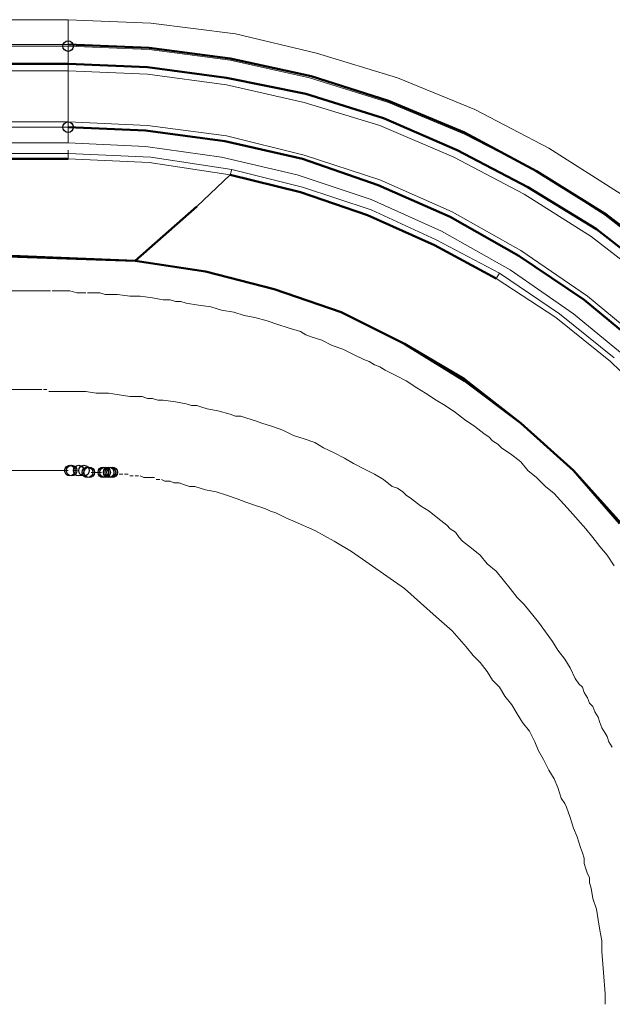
# Model space of a CAD drawing. Header units: centimetres. Extents: x -94 to 21, y -30 to 196.
# Tile 38 of 143: x -6.095 to -5.383, y -5.025 to -3.842. Entities that reach past the tile are written whole.
import ezdxf

# ---------------------------------------------------------------- set-up
doc = ezdxf.new("R2010")
doc.units = ezdxf.units.CM
doc.header["$MEASUREMENT"] = 0
doc.layers.add('Ebene 1', color=7, linetype='Continuous')

msp = doc.modelspace()

# ---------------------------------------------------------------- linework, layer by layer
at = {"layer": 'Ebene 1', "color": 252}
for centre in [(-6.03725, -3.87377), (-6.03725, -3.97114), (-6.03513, -4.38389), (-6.03302, -4.38389), (-6.02455, -4.38389), (-6.0182, -4.38389), (-6.01397, -4.386), (-6.01185, -4.386), (-5.99492, -4.386), (-5.9928, -4.386), (-5.98857, -4.386), (-5.98645, -4.386), (-5.98433, -4.386)]:
    msp.add_ellipse(centre, major_axis=(0, 0.00635), ratio=1, dxfattribs=at)
at = {"layer": 'Ebene 1', "color": 252, "lineweight": 13}
for points in [[(-8.33807, -3.84202), (-8.33807, -3.84202), (-6.03725, -3.84202), (-6.03725, -3.84202)], [(-6.03725, -3.84202), (-6.03725, -3.84202), (-5.93777, -3.84626), (-5.93777, -3.84626)], [(-6.03725, -3.87165), (-6.03725, -3.87165), (-6.03725, -3.84202), (-6.03725, -3.84202)], [(-5.93777, -3.84626), (-5.93777, -3.84626), (-5.83617, -3.85896), (-5.83617, -3.85896)], [(-5.83617, -3.85896), (-5.83617, -3.85896), (-5.7388, -3.88224), (-5.7388, -3.88224)], [(-6.03725, -3.87165), (-6.03725, -3.87165), (-8.33807, -3.87165), (-8.33807, -3.87165)], [(-8.33807, -3.87377), (-8.33807, -3.87377), (-6.03725, -3.87377), (-6.03725, -3.87377)], [(-6.03725, -3.87377), (-6.03725, -3.87377), (-5.93988, -3.878), (-5.93988, -3.878)], [(-6.03725, -3.89494), (-6.03725, -3.89494), (-6.03725, -3.87377), (-6.03725, -3.87377)], [(-5.93988, -3.878), (-5.93988, -3.878), (-5.84252, -3.8907), (-5.84252, -3.8907)], [(-5.84252, -3.8907), (-5.84252, -3.8907), (-5.74727, -3.91187), (-5.74727, -3.91187)], [(-5.7388, -3.88224), (-5.7388, -3.88224), (-5.64143, -3.91187), (-5.64143, -3.91187)], [(-6.03725, -3.9034), (-6.03725, -3.9034), (-8.33807, -3.9034), (-8.33807, -3.9034)], [(-6.03725, -3.9034), (-6.03725, -3.9034), (-6.03725, -3.89494), (-6.03725, -3.89494)], [(-5.942, -3.90764), (-5.942, -3.90764), (-6.03725, -3.9034), (-6.03725, -3.9034)], [(-6.03725, -3.96479), (-6.03725, -3.96479), (-6.03725, -3.90341), (-6.03725, -3.90341)], [(-5.84675, -3.92034), (-5.84675, -3.92034), (-5.942, -3.90764), (-5.942, -3.90764)], [(-5.74727, -3.91187), (-5.74727, -3.91187), (-5.65202, -3.9415), (-5.65202, -3.9415)], [(-5.64143, -3.91187), (-5.64143, -3.91187), (-5.5483, -3.94997), (-5.5483, -3.94997)], [(-5.75362, -3.9415), (-5.75362, -3.9415), (-5.84675, -3.92034), (-5.84675, -3.92034)], [(-5.6626, -3.96902), (-5.6626, -3.96902), (-5.75362, -3.9415), (-5.75362, -3.9415)], [(-5.65202, -3.9415), (-5.65202, -3.9415), (-5.561, -3.9796), (-5.561, -3.9796)], [(-5.5483, -3.94997), (-5.5483, -3.94997), (-5.4594, -3.99654), (-5.4594, -3.99654)], [(-8.33807, -3.96479), (-8.33807, -3.96479), (-6.03725, -3.96479), (-6.03725, -3.96479)], [(-8.33807, -3.97114), (-8.33807, -3.97114), (-6.03725, -3.97114), (-6.03725, -3.97114)], [(-6.03725, -3.97114), (-6.03725, -3.97114), (-8.33807, -3.97114), (-8.33807, -3.97114)], [(-6.03725, -3.96479), (-6.03725, -3.96479), (-5.942, -3.96902), (-5.942, -3.96902)], [(-6.03725, -3.97114), (-6.03725, -3.97114), (-6.03725, -3.96479), (-6.03725, -3.96479)], [(-6.03725, -3.97114), (-6.03725, -3.97114), (-5.94412, -3.97537), (-5.94412, -3.97537)], [(-6.03725, -3.99019), (-6.03725, -3.99019), (-6.03725, -3.97114), (-6.03725, -3.97114)], [(-5.94412, -3.97537), (-5.94412, -3.97537), (-5.84887, -3.98807), (-5.84887, -3.98807)], [(-5.942, -3.96902), (-5.942, -3.96902), (-5.84675, -3.98172), (-5.84675, -3.98172)], [(-5.5737, -4.00712), (-5.5737, -4.00712), (-5.6626, -3.96902), (-5.6626, -3.96902)], [(-5.84675, -3.98172), (-5.84675, -3.98172), (-5.75362, -4.005), (-5.75362, -4.005)], [(-5.561, -3.9796), (-5.561, -3.9796), (-5.47422, -4.02405), (-5.47422, -4.02405)], [(-6.03725, -3.99019), (-6.03725, -3.99019), (-8.33807, -3.99019), (-8.33807, -3.99019)], [(-5.94412, -3.99442), (-5.94412, -3.99442), (-6.03725, -3.99019), (-6.03725, -3.99019)], [(-6.03725, -3.99865), (-6.03725, -3.99865), (-6.03725, -4.00289), (-6.03725, -4.00289)], [(-5.8531, -4.00712), (-5.8531, -4.00712), (-5.94412, -3.99442), (-5.94412, -3.99442)], [(-5.84887, -3.98807), (-5.84887, -3.98807), (-5.75573, -4.00924), (-5.75573, -4.00924)], [(-5.4594, -3.99654), (-5.4594, -3.99654), (-5.37262, -4.05157), (-5.37262, -4.05157)], [(-6.03725, -4.00924), (-6.03725, -4.00924), (-6.03725, -4.00289), (-6.03725, -4.00289)], [(-6.03725, -4.00289), (-6.03725, -4.00289), (-5.93777, -4.00712), (-5.93777, -4.00712)], [(-6.03725, -4.00924), (-6.03725, -4.00924), (-5.93988, -4.01347), (-5.93988, -4.01347)], [(-5.93777, -4.00712), (-5.93777, -4.00712), (-5.8404, -4.02194), (-5.8404, -4.02194)], [(-5.76208, -4.02829), (-5.76208, -4.02829), (-5.8531, -4.00712), (-5.8531, -4.00712)], [(-5.75573, -4.00924), (-5.75573, -4.00924), (-5.66472, -4.04099), (-5.66472, -4.04099)], [(-5.75362, -4.005), (-5.75362, -4.005), (-5.6626, -4.03464), (-5.6626, -4.03464)], [(-5.48903, -4.05157), (-5.48903, -4.05157), (-5.5737, -4.00712), (-5.5737, -4.00712)], [(-5.93988, -4.01347), (-5.93988, -4.01347), (-5.84252, -4.02829), (-5.84252, -4.02829)], [(-5.8404, -4.02194), (-5.8404, -4.02194), (-5.84252, -4.02829), (-5.84252, -4.02829)], [(-5.8404, -4.02194), (-5.8404, -4.02194), (-5.75573, -4.0431), (-5.75573, -4.0431)], [(-5.88273, -4.06639), (-5.88273, -4.06639), (-5.84252, -4.02829), (-5.84252, -4.02829)], [(-5.67318, -4.05792), (-5.67318, -4.05792), (-5.76208, -4.02829), (-5.76208, -4.02829)], [(-5.6626, -4.03464), (-5.6626, -4.03464), (-5.57582, -4.07274), (-5.57582, -4.07274)], [(-5.47422, -4.02405), (-5.47422, -4.02405), (-5.39167, -4.07697), (-5.39167, -4.07697)], [(-5.75573, -4.0431), (-5.75573, -4.0431), (-5.67318, -4.07062), (-5.67318, -4.07062)], [(-5.66472, -4.04099), (-5.66472, -4.04099), (-5.57793, -4.07909), (-5.57793, -4.07909)], [(-5.58852, -4.09602), (-5.58852, -4.09602), (-5.67318, -4.05792), (-5.67318, -4.05792)], [(-5.4086, -4.10237), (-5.4086, -4.10237), (-5.48903, -4.05157), (-5.48903, -4.05157)], [(-5.67318, -4.07062), (-5.67318, -4.07062), (-5.59487, -4.1066), (-5.59487, -4.1066)], [(-5.57793, -4.07909), (-5.57793, -4.07909), (-5.49538, -4.12565), (-5.49538, -4.12565)], [(-5.57582, -4.07274), (-5.57582, -4.07274), (-5.49327, -4.1193), (-5.49327, -4.1193)], [(-5.39167, -4.07697), (-5.39167, -4.07697), (-5.31335, -4.13835), (-5.31335, -4.13835)], [(-5.50597, -4.14259), (-5.50597, -4.14259), (-5.58852, -4.09602), (-5.58852, -4.09602)], [(-5.3324, -4.16164), (-5.3324, -4.16164), (-5.4086, -4.10237), (-5.4086, -4.10237)], [(-5.59487, -4.1066), (-5.59487, -4.1066), (-5.51867, -4.14682), (-5.51867, -4.14682)], [(-5.49538, -4.12565), (-5.49538, -4.12565), (-5.41707, -4.17857), (-5.41707, -4.17857)], [(-5.49327, -4.1193), (-5.49327, -4.1193), (-5.41283, -4.17434), (-5.41283, -4.17434)], [(-5.51867, -4.14682), (-5.51867, -4.14682), (-5.5229, -4.15317), (-5.5229, -4.15317)], [(-5.51867, -4.14682), (-5.51867, -4.14682), (-5.4467, -4.1955), (-5.4467, -4.1955)], [(-5.42977, -4.1955), (-5.42977, -4.1955), (-5.50597, -4.14259), (-5.50597, -4.14259)], [(-5.5229, -4.15317), (-5.5229, -4.15317), (-5.45093, -4.19974), (-5.45093, -4.19974)], [(-6.03513, -4.16799), (-6.03513, -4.16799), (-6.02667, -4.17011), (-6.02667, -4.17011)], [(-5.99915, -4.17011), (-5.99915, -4.17011), (-5.9928, -4.17222), (-5.9928, -4.17222)], [(-5.97798, -4.17222), (-5.97798, -4.17222), (-5.96317, -4.17434), (-5.96317, -4.17434)], [(-5.96317, -4.17434), (-5.96317, -4.17434), (-5.95047, -4.17434), (-5.95047, -4.17434)], [(-5.95047, -4.17434), (-5.95047, -4.17434), (-5.93565, -4.17646), (-5.93565, -4.17646)], [(-5.93565, -4.17646), (-5.93565, -4.17646), (-5.92295, -4.17857), (-5.92295, -4.17857)], [(-5.41283, -4.17434), (-5.41283, -4.17434), (-5.33875, -4.23572), (-5.33875, -4.23572)], [(-5.92295, -4.17857), (-5.92295, -4.17857), (-5.91448, -4.17857), (-5.91448, -4.17857)], [(-5.91448, -4.17857), (-5.91448, -4.17857), (-5.90813, -4.18069), (-5.90813, -4.18069)], [(-5.90813, -4.18069), (-5.90813, -4.18069), (-5.90178, -4.18069), (-5.90178, -4.18069)], [(-5.90178, -4.18069), (-5.90178, -4.18069), (-5.89543, -4.18281), (-5.89543, -4.18281)], [(-5.8658, -4.18704), (-5.8658, -4.18704), (-5.8531, -4.19127), (-5.8531, -4.19127)], [(-5.41707, -4.17857), (-5.41707, -4.17857), (-5.34298, -4.23995), (-5.34298, -4.23995)], [(-5.8531, -4.19127), (-5.8531, -4.19127), (-5.83828, -4.19339), (-5.83828, -4.19339)], [(-5.83828, -4.19339), (-5.83828, -4.19339), (-5.82558, -4.19762), (-5.82558, -4.19762)], [(-5.82558, -4.19762), (-5.82558, -4.19762), (-5.81288, -4.19974), (-5.81288, -4.19974)], [(-5.81288, -4.19974), (-5.81288, -4.19974), (-5.79807, -4.20397), (-5.79807, -4.20397)], [(-5.45093, -4.19974), (-5.45093, -4.19974), (-5.38532, -4.25265), (-5.38532, -4.25265)], [(-5.4467, -4.1955), (-5.4467, -4.1955), (-5.38108, -4.24842), (-5.38108, -4.24842)], [(-5.3578, -4.25477), (-5.3578, -4.25477), (-5.42977, -4.1955), (-5.42977, -4.1955)], [(-5.77267, -4.21244), (-5.77267, -4.21244), (-5.75785, -4.21667), (-5.75785, -4.21667)], [(-5.75785, -4.21667), (-5.75785, -4.21667), (-5.7515, -4.22091), (-5.7515, -4.22091)], [(-5.7515, -4.22091), (-5.7515, -4.22091), (-5.74515, -4.22302), (-5.74515, -4.22302)], [(-5.74515, -4.22302), (-5.74515, -4.22302), (-5.7388, -4.22514), (-5.7388, -4.22514)], [(-5.7388, -4.22514), (-5.7388, -4.22514), (-5.73245, -4.22726), (-5.73245, -4.22726)], [(-5.73245, -4.22726), (-5.73245, -4.22726), (-5.71975, -4.23361), (-5.71975, -4.23361)], [(-5.71975, -4.23361), (-5.71975, -4.23361), (-5.70705, -4.23784), (-5.70705, -4.23784)], [(-5.68165, -4.25054), (-5.68165, -4.25054), (-5.6753, -4.25266), (-5.6753, -4.25266)], [(-5.6753, -4.25266), (-5.6753, -4.25266), (-5.66895, -4.25689), (-5.66895, -4.25689)], [(-5.66895, -4.25689), (-5.66895, -4.25689), (-5.6626, -4.25901), (-5.6626, -4.25901)], [(-5.6626, -4.25901), (-5.6626, -4.25901), (-5.65625, -4.26324), (-5.65625, -4.26324)], [(-5.38532, -4.25265), (-5.38532, -4.25265), (-5.32393, -4.31192), (-5.32393, -4.31192)], [(-5.63085, -4.27594), (-5.63085, -4.27594), (-5.61815, -4.28441), (-5.61815, -4.28441)], [(-6.01608, -4.28864), (-6.01608, -4.28864), (-6.00338, -4.29076), (-6.00338, -4.29076)], [(-6.00338, -4.29076), (-6.00338, -4.29076), (-5.98857, -4.29076), (-5.98857, -4.29076)], [(-5.98857, -4.29076), (-5.98857, -4.29076), (-5.97587, -4.29287), (-5.97587, -4.29287)], [(-5.97587, -4.29287), (-5.97587, -4.29287), (-5.96317, -4.29499), (-5.96317, -4.29499)], [(-5.96317, -4.29499), (-5.96317, -4.29499), (-5.94835, -4.29499), (-5.94835, -4.29499)], [(-5.94835, -4.29499), (-5.94835, -4.29499), (-5.942, -4.29711), (-5.942, -4.29711)], [(-5.61815, -4.28441), (-5.61815, -4.28441), (-5.60757, -4.29076), (-5.60757, -4.29076)], [(-5.60757, -4.29076), (-5.60757, -4.29076), (-5.59487, -4.29922), (-5.59487, -4.29922)], [(-5.942, -4.29711), (-5.942, -4.29711), (-5.93565, -4.29711), (-5.93565, -4.29711)], [(-5.93565, -4.29711), (-5.93565, -4.29711), (-5.9293, -4.29922), (-5.9293, -4.29922)], [(-5.9293, -4.29922), (-5.9293, -4.29922), (-5.92295, -4.29922), (-5.92295, -4.29922)], [(-5.92295, -4.29922), (-5.92295, -4.29922), (-5.90813, -4.30134), (-5.90813, -4.30134)], [(-5.90813, -4.30134), (-5.90813, -4.30134), (-5.89543, -4.30346), (-5.89543, -4.30346)], [(-5.89543, -4.30346), (-5.89543, -4.30346), (-5.88908, -4.30557), (-5.88908, -4.30557)], [(-5.88908, -4.30557), (-5.88908, -4.30557), (-5.88273, -4.30557), (-5.88273, -4.30557)], [(-5.59487, -4.29922), (-5.59487, -4.29922), (-5.58428, -4.30557), (-5.58428, -4.30557)], [(-5.58428, -4.30557), (-5.58428, -4.30557), (-5.57158, -4.31404), (-5.57158, -4.31404)], [(-5.87003, -4.30981), (-5.87003, -4.30981), (-5.85733, -4.31192), (-5.85733, -4.31192)], [(-5.85733, -4.31192), (-5.85733, -4.31192), (-5.84252, -4.31616), (-5.84252, -4.31616)], [(-5.84252, -4.31616), (-5.84252, -4.31616), (-5.83617, -4.31827), (-5.83617, -4.31827)], [(-5.83617, -4.31827), (-5.83617, -4.31827), (-5.82982, -4.31827), (-5.82982, -4.31827)], [(-5.57158, -4.31404), (-5.57158, -4.31404), (-5.561, -4.32251), (-5.561, -4.32251)], [(-5.81077, -4.32462), (-5.81077, -4.32462), (-5.80442, -4.32674), (-5.80442, -4.32674)], [(-5.80442, -4.32674), (-5.80442, -4.32674), (-5.79807, -4.32886), (-5.79807, -4.32886)], [(-5.79807, -4.32886), (-5.79807, -4.32886), (-5.79172, -4.33097), (-5.79172, -4.33097)], [(-5.561, -4.32251), (-5.561, -4.32251), (-5.5483, -4.33097), (-5.5483, -4.33097)], [(-5.79172, -4.33097), (-5.79172, -4.33097), (-5.77902, -4.33521), (-5.77902, -4.33521)], [(-5.77902, -4.33521), (-5.77902, -4.33521), (-5.76632, -4.34156), (-5.76632, -4.34156)], [(-5.5483, -4.33097), (-5.5483, -4.33097), (-5.53772, -4.33944), (-5.53772, -4.33944)], [(-5.53772, -4.33944), (-5.53772, -4.33944), (-5.53137, -4.34367), (-5.53137, -4.34367)], [(-5.74092, -4.35002), (-5.74092, -4.35002), (-5.73033, -4.35637), (-5.73033, -4.35637)], [(-5.53137, -4.34367), (-5.53137, -4.34367), (-5.52713, -4.34791), (-5.52713, -4.34791)], [(-5.52713, -4.34791), (-5.52713, -4.34791), (-5.52078, -4.35214), (-5.52078, -4.35214)], [(-5.52078, -4.35214), (-5.52078, -4.35214), (-5.51655, -4.35637), (-5.51655, -4.35637)], [(-5.73033, -4.35637), (-5.73033, -4.35637), (-5.71763, -4.36272), (-5.71763, -4.36272)], [(-5.71763, -4.36272), (-5.71763, -4.36272), (-5.70493, -4.36907), (-5.70493, -4.36907)], [(-5.51655, -4.35637), (-5.51655, -4.35637), (-5.50385, -4.36484), (-5.50385, -4.36484)], [(-5.50385, -4.36484), (-5.50385, -4.36484), (-5.49327, -4.37331), (-5.49327, -4.37331)], [(-5.70493, -4.36907), (-5.70493, -4.36907), (-5.69435, -4.37542), (-5.69435, -4.37542)], [(-5.69435, -4.37542), (-5.69435, -4.37542), (-5.68165, -4.38177), (-5.68165, -4.38177)], [(-5.49327, -4.37331), (-5.49327, -4.37331), (-5.4848, -4.38389), (-5.4848, -4.38389)], [(-5.68165, -4.38177), (-5.68165, -4.38177), (-5.66895, -4.38812), (-5.66895, -4.38812)], [(-5.66895, -4.38812), (-5.66895, -4.38812), (-5.65837, -4.39447), (-5.65837, -4.39447)], [(-5.4848, -4.38389), (-5.4848, -4.38389), (-5.47422, -4.39236), (-5.47422, -4.39236)], [(-5.95047, -4.39024), (-5.95047, -4.39024), (-5.94623, -4.39235), (-5.94623, -4.39235)], [(-5.92507, -4.39447), (-5.92507, -4.39447), (-5.92083, -4.39659), (-5.92083, -4.39659)], [(-5.92083, -4.39659), (-5.92083, -4.39659), (-5.91448, -4.39659), (-5.91448, -4.39659)], [(-5.91448, -4.39659), (-5.91448, -4.39659), (-5.91025, -4.3987), (-5.91025, -4.3987)], [(-5.91025, -4.3987), (-5.91025, -4.3987), (-5.9039, -4.3987), (-5.9039, -4.3987)], [(-5.9039, -4.3987), (-5.9039, -4.3987), (-5.89755, -4.40082), (-5.89755, -4.40082)], [(-5.89755, -4.40082), (-5.89755, -4.40082), (-5.8912, -4.40294), (-5.8912, -4.40294)], [(-5.65837, -4.39447), (-5.65837, -4.39447), (-5.64778, -4.40294), (-5.64778, -4.40294)], [(-5.47422, -4.39236), (-5.47422, -4.39236), (-5.46363, -4.40294), (-5.46363, -4.40294)], [(-5.8912, -4.40294), (-5.8912, -4.40294), (-5.88485, -4.40294), (-5.88485, -4.40294)], [(-5.88485, -4.40294), (-5.88485, -4.40294), (-5.87215, -4.40717), (-5.87215, -4.40717)], [(-5.87215, -4.40717), (-5.87215, -4.40717), (-5.85945, -4.40929), (-5.85945, -4.40929)], [(-5.85945, -4.40929), (-5.85945, -4.40929), (-5.84675, -4.41352), (-5.84675, -4.41352)], [(-5.64778, -4.40294), (-5.64778, -4.40294), (-5.64143, -4.40506), (-5.64143, -4.40506)], [(-5.64143, -4.40506), (-5.64143, -4.40506), (-5.63508, -4.40929), (-5.63508, -4.40929)], [(-5.63508, -4.40929), (-5.63508, -4.40929), (-5.63085, -4.41352), (-5.63085, -4.41352)], [(-5.46363, -4.40294), (-5.46363, -4.40294), (-5.45305, -4.41141), (-5.45305, -4.41141)], [(-5.84675, -4.41352), (-5.84675, -4.41352), (-5.83405, -4.41775), (-5.83405, -4.41775)], [(-5.83405, -4.41775), (-5.83405, -4.41775), (-5.82347, -4.42199), (-5.82347, -4.42199)], [(-5.82347, -4.42199), (-5.82347, -4.42199), (-5.81077, -4.42622), (-5.81077, -4.42622)], [(-5.63085, -4.41352), (-5.63085, -4.41352), (-5.6245, -4.41776), (-5.6245, -4.41776)], [(-5.6245, -4.41776), (-5.6245, -4.41776), (-5.61392, -4.42622), (-5.61392, -4.42622)], [(-5.81077, -4.42622), (-5.81077, -4.42622), (-5.80442, -4.42834), (-5.80442, -4.42834)], [(-5.80442, -4.42834), (-5.80442, -4.42834), (-5.79807, -4.43045), (-5.79807, -4.43045)], [(-5.79807, -4.43045), (-5.79807, -4.43045), (-5.79383, -4.43257), (-5.79383, -4.43257)], [(-5.79383, -4.43257), (-5.79383, -4.43257), (-5.78748, -4.43469), (-5.78748, -4.43469)], [(-5.78748, -4.43469), (-5.78748, -4.43469), (-5.77478, -4.44104), (-5.77478, -4.44104)], [(-5.61392, -4.42622), (-5.61392, -4.42622), (-5.60333, -4.43257), (-5.60333, -4.43257)], [(-5.77478, -4.44104), (-5.77478, -4.44104), (-5.7642, -4.44527), (-5.7642, -4.44527)], [(-5.7642, -4.44527), (-5.7642, -4.44527), (-5.74092, -4.45585), (-5.74092, -4.45585)], [(-5.74092, -4.45585), (-5.74092, -4.45585), (-5.71763, -4.46855), (-5.71763, -4.46855)], [(-5.58217, -4.44951), (-5.58217, -4.44951), (-5.57793, -4.45374), (-5.57793, -4.45374)], [(-5.57793, -4.45374), (-5.57793, -4.45374), (-5.57158, -4.45797), (-5.57158, -4.45797)], [(-5.57158, -4.45797), (-5.57158, -4.45797), (-5.56735, -4.46432), (-5.56735, -4.46432)], [(-5.71763, -4.46855), (-5.71763, -4.46855), (-5.69647, -4.48125), (-5.69647, -4.48125)], [(-5.56735, -4.46432), (-5.56735, -4.46432), (-5.56312, -4.46856), (-5.56312, -4.46856)], [(-5.54195, -4.48549), (-5.54195, -4.48549), (-5.53348, -4.49607), (-5.53348, -4.49607)], [(-5.53348, -4.49607), (-5.53348, -4.49607), (-5.5229, -4.50454), (-5.5229, -4.50454)], [(-5.38955, -4.48549), (-5.38955, -4.48549), (-5.38108, -4.49819), (-5.38108, -4.49819)], [(-5.4975, -4.53629), (-5.4975, -4.53629), (-5.48903, -4.54476), (-5.48903, -4.54476)], [(-5.48903, -4.54476), (-5.48903, -4.54476), (-5.4721, -4.56592), (-5.4721, -4.56592)], [(-5.4721, -4.56592), (-5.4721, -4.56592), (-5.45517, -4.58921), (-5.45517, -4.58921)], [(-5.57582, -4.5765), (-5.57582, -4.5765), (-5.55888, -4.59555), (-5.55888, -4.59555)], [(-5.45517, -4.58921), (-5.45517, -4.58921), (-5.44882, -4.59979), (-5.44882, -4.59979)], [(-5.55888, -4.59555), (-5.55888, -4.59555), (-5.55042, -4.60614), (-5.55042, -4.60614)], [(-5.44882, -4.59979), (-5.44882, -4.59979), (-5.44035, -4.61037), (-5.44035, -4.61037)], [(-5.55042, -4.60614), (-5.55042, -4.60614), (-5.54195, -4.6146), (-5.54195, -4.6146)], [(-5.44035, -4.61037), (-5.44035, -4.61037), (-5.434, -4.62096), (-5.434, -4.62096)], [(-5.54195, -4.6146), (-5.54195, -4.6146), (-5.53348, -4.62519), (-5.53348, -4.62519)], [(-5.53348, -4.62519), (-5.53348, -4.62519), (-5.52713, -4.63577), (-5.52713, -4.63577)], [(-5.434, -4.62096), (-5.434, -4.62096), (-5.42765, -4.63366), (-5.42765, -4.63366)], [(-5.52713, -4.63577), (-5.52713, -4.63577), (-5.51867, -4.64424), (-5.51867, -4.64424)], [(-5.42765, -4.63366), (-5.42765, -4.63366), (-5.42342, -4.64001), (-5.42342, -4.64001)], [(-5.51867, -4.64424), (-5.51867, -4.64424), (-5.51232, -4.65482), (-5.51232, -4.65482)], [(-5.42342, -4.64001), (-5.42342, -4.64001), (-5.41918, -4.64424), (-5.41918, -4.64424)], [(-5.41918, -4.64424), (-5.41918, -4.64424), (-5.41707, -4.65059), (-5.41707, -4.65059)], [(-5.51232, -4.65482), (-5.51232, -4.65482), (-5.50385, -4.6654), (-5.50385, -4.6654)], [(-5.41707, -4.65059), (-5.41707, -4.65059), (-5.41283, -4.65694), (-5.41283, -4.65694)], [(-5.41283, -4.65694), (-5.41283, -4.65694), (-5.41072, -4.66329), (-5.41072, -4.66329)], [(-5.41072, -4.66329), (-5.41072, -4.66329), (-5.40648, -4.66752), (-5.40648, -4.66752)], [(-5.40648, -4.66752), (-5.40648, -4.66752), (-5.40437, -4.67387), (-5.40437, -4.67387)], [(-5.40437, -4.67387), (-5.40437, -4.67387), (-5.40013, -4.68022), (-5.40013, -4.68022)], [(-5.49115, -4.68657), (-5.49115, -4.68657), (-5.48268, -4.69715), (-5.48268, -4.69715)], [(-5.48268, -4.69715), (-5.48268, -4.69715), (-5.47633, -4.70985), (-5.47633, -4.70985)], [(-5.3959, -4.69292), (-5.3959, -4.69292), (-5.39167, -4.69927), (-5.39167, -4.69927)], [(-5.39167, -4.69927), (-5.39167, -4.69927), (-5.38955, -4.70351), (-5.38955, -4.70351)], [(-5.38955, -4.70351), (-5.38955, -4.70351), (-5.38743, -4.70986), (-5.38743, -4.70986)], [(-5.47633, -4.70985), (-5.47633, -4.70985), (-5.4721, -4.72044), (-5.4721, -4.72044)], [(-5.4721, -4.72044), (-5.4721, -4.72044), (-5.46575, -4.73102), (-5.46575, -4.73102)], [(-5.38743, -4.70986), (-5.38743, -4.70986), (-5.3832, -4.71621), (-5.3832, -4.71621)], [(-5.46575, -4.73102), (-5.46575, -4.73102), (-5.4594, -4.74372), (-5.4594, -4.74372)], [(-5.4594, -4.74372), (-5.4594, -4.74372), (-5.45305, -4.7543), (-5.45305, -4.7543)], [(-5.45305, -4.7543), (-5.45305, -4.7543), (-5.44882, -4.76489), (-5.44882, -4.76489)], [(-5.44458, -4.77759), (-5.44458, -4.77759), (-5.44035, -4.78394), (-5.44035, -4.78394)], [(-5.44035, -4.78394), (-5.44035, -4.78394), (-5.43823, -4.78817), (-5.43823, -4.78817)], [(-5.42977, -4.81357), (-5.42977, -4.81357), (-5.42553, -4.82416), (-5.42553, -4.82416)], [(-5.41707, -4.84956), (-5.41707, -4.84956), (-5.41707, -4.85591), (-5.41707, -4.85591)], [(-5.41283, -4.86861), (-5.41283, -4.86861), (-5.41072, -4.87284), (-5.41072, -4.87284)], [(-5.41072, -4.87284), (-5.41072, -4.87284), (-5.41072, -4.87919), (-5.41072, -4.87919)], [(-5.41072, -4.87919), (-5.41072, -4.87919), (-5.4086, -4.88554), (-5.4086, -4.88554)], [(-5.4086, -4.88554), (-5.4086, -4.88554), (-5.40648, -4.89824), (-5.40648, -4.89824)], [(-5.40648, -4.89824), (-5.40648, -4.89824), (-5.40225, -4.91094), (-5.40225, -4.91094)], [(-5.3959, -4.94904), (-5.3959, -4.94904), (-5.3959, -4.96174), (-5.3959, -4.96174)]]:
    msp.add_open_spline(points, degree=3, dxfattribs=at)
at = {"layer": 'Ebene 1', "lineweight": 50}
for points in [[(-5.93988, -3.87589), (-5.93988, -3.87589), (-6.03725, -3.87165), (-6.03725, -3.87165)], [(-5.84252, -3.88859), (-5.84252, -3.88859), (-5.93988, -3.87589), (-5.93988, -3.87589)], [(-5.74515, -3.90975), (-5.74515, -3.90975), (-5.84252, -3.88859), (-5.84252, -3.88859)], [(-6.03725, -3.89494), (-6.03725, -3.89494), (-8.33807, -3.89494), (-8.33807, -3.89494)], [(-5.942, -3.89917), (-5.942, -3.89917), (-6.03725, -3.89494), (-6.03725, -3.89494)], [(-5.84675, -3.91187), (-5.84675, -3.91187), (-5.942, -3.89917), (-5.942, -3.89917)], [(-5.7515, -3.93092), (-5.7515, -3.93092), (-5.84675, -3.91187), (-5.84675, -3.91187)], [(-5.65202, -3.93939), (-5.65202, -3.93939), (-5.74515, -3.90975), (-5.74515, -3.90975)], [(-5.65837, -3.96055), (-5.65837, -3.96055), (-5.7515, -3.93092), (-5.7515, -3.93092)], [(-5.561, -3.97749), (-5.561, -3.97749), (-5.65202, -3.93939), (-5.65202, -3.93939)], [(-5.56947, -3.99865), (-5.56947, -3.99865), (-5.65837, -3.96055), (-5.65837, -3.96055)], [(-5.94412, -3.97537), (-5.94412, -3.97537), (-6.03725, -3.97114), (-6.03725, -3.97114)], [(-5.84887, -3.98807), (-5.84887, -3.98807), (-5.94412, -3.97537), (-5.94412, -3.97537)], [(-5.47422, -4.02405), (-5.47422, -4.02405), (-5.561, -3.97749), (-5.561, -3.97749)], [(-5.75573, -4.00924), (-5.75573, -4.00924), (-5.84887, -3.98807), (-5.84887, -3.98807)], [(-5.4848, -4.0431), (-5.4848, -4.0431), (-5.56947, -3.99865), (-5.56947, -3.99865)], [(-7.18872, -4.00924), (-7.18872, -4.00924), (-6.03725, -4.00924), (-6.03725, -4.00924)], [(-5.66472, -4.04099), (-5.66472, -4.04099), (-5.75573, -4.00924), (-5.75573, -4.00924)], [(-5.84252, -4.02829), (-5.84252, -4.02829), (-5.75785, -4.04945), (-5.75785, -4.04945)], [(-5.38955, -4.07697), (-5.38955, -4.07697), (-5.47422, -4.02405), (-5.47422, -4.02405)], [(-5.57793, -4.07909), (-5.57793, -4.07909), (-5.66472, -4.04099), (-5.66472, -4.04099)], [(-5.40225, -4.0939), (-5.40225, -4.0939), (-5.4848, -4.0431), (-5.4848, -4.0431)], [(-5.75785, -4.04945), (-5.75785, -4.04945), (-5.67742, -4.07697), (-5.67742, -4.07697)], [(-5.95682, -4.132), (-5.95682, -4.132), (-5.88273, -4.06639), (-5.88273, -4.06639)], [(-5.67742, -4.07697), (-5.67742, -4.07697), (-5.59698, -4.11295), (-5.59698, -4.11295)], [(-5.49538, -4.12566), (-5.49538, -4.12566), (-5.57793, -4.07909), (-5.57793, -4.07909)], [(-5.31123, -4.13624), (-5.31123, -4.13624), (-5.38955, -4.07697), (-5.38955, -4.07697)], [(-5.32605, -4.15317), (-5.32605, -4.15317), (-5.40225, -4.0939), (-5.40225, -4.0939)], [(-5.59698, -4.11295), (-5.59698, -4.11295), (-5.5229, -4.15317), (-5.5229, -4.15317)], [(-5.95682, -4.132), (-5.95682, -4.132), (-6.26373, -4.1193), (-6.26373, -4.1193)], [(-5.95682, -4.132), (-5.95682, -4.132), (-6.26373, -4.12142), (-6.26373, -4.12142)], [(-5.41707, -4.17857), (-5.41707, -4.17857), (-5.49538, -4.12566), (-5.49538, -4.12566)], [(-5.87215, -4.1447), (-5.87215, -4.1447), (-5.95682, -4.132), (-5.95682, -4.132)], [(-5.87215, -4.1447), (-5.87215, -4.1447), (-5.95682, -4.132), (-5.95682, -4.132)], [(-5.7896, -4.16587), (-5.7896, -4.16587), (-5.87215, -4.1447), (-5.87215, -4.1447)], [(-5.7896, -4.16587), (-5.7896, -4.16587), (-5.87215, -4.1447), (-5.87215, -4.1447)], [(-5.70917, -4.19339), (-5.70917, -4.19339), (-5.7896, -4.16587), (-5.7896, -4.16587)], [(-5.70917, -4.19339), (-5.70917, -4.19339), (-5.7896, -4.16587), (-5.7896, -4.16587)], [(-5.34298, -4.23996), (-5.34298, -4.23996), (-5.41707, -4.17857), (-5.41707, -4.17857)], [(-5.63297, -4.23149), (-5.63297, -4.23149), (-5.70917, -4.19339), (-5.70917, -4.19339)], [(-5.63297, -4.23149), (-5.63297, -4.23149), (-5.70917, -4.19339), (-5.70917, -4.19339)], [(-5.561, -4.27382), (-5.561, -4.27382), (-5.63297, -4.23149), (-5.63297, -4.23149)], [(-5.561, -4.27594), (-5.561, -4.27594), (-5.63297, -4.23149), (-5.63297, -4.23149)], [(-5.49327, -4.32674), (-5.49327, -4.32674), (-5.561, -4.27382), (-5.561, -4.27382)], [(-5.49327, -4.32674), (-5.49327, -4.32674), (-5.561, -4.27594), (-5.561, -4.27594)], [(-5.42977, -4.38389), (-5.42977, -4.38389), (-5.49327, -4.32674), (-5.49327, -4.32674)], [(-5.42977, -4.38389), (-5.42977, -4.38389), (-5.49327, -4.32674), (-5.49327, -4.32674)], [(-5.37262, -4.44739), (-5.37262, -4.44739), (-5.42977, -4.38389), (-5.42977, -4.38389)], [(-5.37473, -4.44739), (-5.37473, -4.44739), (-5.42977, -4.38389), (-5.42977, -4.38389)]]:
    msp.add_open_spline(points, degree=3, dxfattribs=at)
at = {"layer": 'Ebene 1', "color": 252, "lineweight": 13}
for points, knots in [([(-8.33807, -4.00289), (-8.33807, -4.00289), (-7.18872, -4.00289), (-7.18872, -4.00289), (-7.18872, -4.00289), (-6.03725, -4.00289), (-6.03725, -4.00289)], [0, 0, 0, 0, 0.5, 0.5, 0.5, 1, 1, 1, 1]), ([(-6.11768, -4.16799), (-6.11768, -4.16799), (-6.11133, -4.16799), (-6.11133, -4.16799), (-6.11133, -4.16799), (-6.10498, -4.16799), (-6.10498, -4.16799), (-6.10498, -4.16799), (-6.09863, -4.16799), (-6.09863, -4.16799), (-6.09863, -4.16799), (-6.09017, -4.16799), (-6.09017, -4.16799), (-6.09017, -4.16799), (-6.07747, -4.16799), (-6.07747, -4.16799), (-6.07747, -4.16799), (-6.06265, -4.16799), (-6.06265, -4.16799), (-6.06265, -4.16799), (-6.05842, -4.16799), (-6.05842, -4.16799), (-6.05842, -4.16799), (-6.05842, -4.16799), (-6.05842, -4.16799)], [0, 0, 0, 0, 0.125, 0.125, 0.125, 0.25, 0.25, 0.25, 0.375, 0.375, 0.375, 0.5, 0.5, 0.5, 0.625, 0.625, 0.625, 0.75, 0.75, 0.75, 0.875, 0.875, 0.875, 1, 1, 1, 1]), ([(-6.0563, -4.16799), (-6.0563, -4.16799), (-6.05207, -4.16799), (-6.05207, -4.16799), (-6.05207, -4.16799), (-6.04783, -4.16799), (-6.04783, -4.16799), (-6.04783, -4.16799), (-6.04148, -4.16799), (-6.04148, -4.16799), (-6.04148, -4.16799), (-6.03513, -4.16799), (-6.03513, -4.16799)], [0, 0, 0, 0, 0.25, 0.25, 0.25, 0.5, 0.5, 0.5, 0.75, 0.75, 0.75, 1, 1, 1, 1]), ([(-6.02667, -4.17011), (-6.02667, -4.17011), (-6.02032, -4.17011), (-6.02032, -4.17011), (-6.02032, -4.17011), (-6.01608, -4.17011), (-6.01608, -4.17011), (-6.01608, -4.17011), (-6.01608, -4.17011), (-6.01608, -4.17011)], [0, 0, 0, 0, 0.3333333, 0.3333333, 0.3333333, 0.6666667, 0.6666667, 0.6666667, 1, 1, 1, 1]), ([(-6.01397, -4.17011), (-6.01397, -4.17011), (-6.00973, -4.17011), (-6.00973, -4.17011), (-6.00973, -4.17011), (-6.0055, -4.17011), (-6.0055, -4.17011), (-6.0055, -4.17011), (-5.99915, -4.17011), (-5.99915, -4.17011)], [0, 0, 0, 0, 0.3333333, 0.3333333, 0.3333333, 0.6666667, 0.6666667, 0.6666667, 1, 1, 1, 1]), ([(-5.9928, -4.17222), (-5.9928, -4.17222), (-5.98433, -4.17222), (-5.98433, -4.17222), (-5.98433, -4.17222), (-5.97798, -4.17222), (-5.97798, -4.17222)], [0, 0, 0, 0, 0.5, 0.5, 0.5, 1, 1, 1, 1]), ([(-5.89543, -4.18281), (-5.89543, -4.18281), (-5.88062, -4.18492), (-5.88062, -4.18492), (-5.88062, -4.18492), (-5.8658, -4.18704), (-5.8658, -4.18704)], [0, 0, 0, 0, 0.5, 0.5, 0.5, 1, 1, 1, 1]), ([(-5.79807, -4.20397), (-5.79807, -4.20397), (-5.78537, -4.20821), (-5.78537, -4.20821), (-5.78537, -4.20821), (-5.77267, -4.21244), (-5.77267, -4.21244)], [0, 0, 0, 0, 0.5, 0.5, 0.5, 1, 1, 1, 1]), ([(-5.70705, -4.23784), (-5.70705, -4.23784), (-5.69435, -4.24419), (-5.69435, -4.24419), (-5.69435, -4.24419), (-5.68165, -4.25054), (-5.68165, -4.25054)], [0, 0, 0, 0, 0.5, 0.5, 0.5, 1, 1, 1, 1]), ([(-5.65625, -4.26324), (-5.65625, -4.26324), (-5.64355, -4.26959), (-5.64355, -4.26959), (-5.64355, -4.26959), (-5.63085, -4.27594), (-5.63085, -4.27594)], [0, 0, 0, 0, 0.5, 0.5, 0.5, 1, 1, 1, 1]), ([(-7.18872, -4.28652), (-7.18872, -4.28652), (-7.08077, -4.28652), (-7.08077, -4.28652), (-7.08077, -4.28652), (-6.97282, -4.28652), (-6.97282, -4.28652), (-6.97282, -4.28652), (-6.86487, -4.28652), (-6.86487, -4.28652), (-6.86487, -4.28652), (-6.75692, -4.28652), (-6.75692, -4.28652), (-6.75692, -4.28652), (-6.704, -4.28652), (-6.704, -4.28652), (-6.704, -4.28652), (-6.64897, -4.28652), (-6.64897, -4.28652), (-6.64897, -4.28652), (-6.59605, -4.28652), (-6.59605, -4.28652), (-6.59605, -4.28652), (-6.54102, -4.28652), (-6.54102, -4.28652), (-6.54102, -4.28652), (-6.5135, -4.28652), (-6.5135, -4.28652), (-6.5135, -4.28652), (-6.4881, -4.28652), (-6.4881, -4.28652), (-6.4881, -4.28652), (-6.46058, -4.28652), (-6.46058, -4.28652), (-6.46058, -4.28652), (-6.43307, -4.28652), (-6.43307, -4.28652), (-6.43307, -4.28652), (-6.40767, -4.28652), (-6.40767, -4.28652), (-6.40767, -4.28652), (-6.38015, -4.28652), (-6.38015, -4.28652), (-6.38015, -4.28652), (-6.36533, -4.28652), (-6.36533, -4.28652), (-6.36533, -4.28652), (-6.35263, -4.28652), (-6.35263, -4.28652), (-6.35263, -4.28652), (-6.33993, -4.28652), (-6.33993, -4.28652), (-6.33993, -4.28652), (-6.32512, -4.28652), (-6.32512, -4.28652), (-6.32512, -4.28652), (-6.29972, -4.28652), (-6.29972, -4.28652), (-6.29972, -4.28652), (-6.2722, -4.28652), (-6.2722, -4.28652), (-6.2722, -4.28652), (-6.26585, -4.28652), (-6.26585, -4.28652), (-6.26585, -4.28652), (-6.2595, -4.28652), (-6.2595, -4.28652), (-6.2595, -4.28652), (-6.25103, -4.28652), (-6.25103, -4.28652), (-6.25103, -4.28652), (-6.24468, -4.28652), (-6.24468, -4.28652), (-6.24468, -4.28652), (-6.23198, -4.28652), (-6.23198, -4.28652), (-6.23198, -4.28652), (-6.21717, -4.28652), (-6.21717, -4.28652), (-6.21717, -4.28652), (-6.20447, -4.28652), (-6.20447, -4.28652), (-6.20447, -4.28652), (-6.19177, -4.28652), (-6.19177, -4.28652), (-6.19177, -4.28652), (-6.17695, -4.28652), (-6.17695, -4.28652), (-6.17695, -4.28652), (-6.16425, -4.28652), (-6.16425, -4.28652), (-6.16425, -4.28652), (-6.15155, -4.28652), (-6.15155, -4.28652), (-6.15155, -4.28652), (-6.13673, -4.28652), (-6.13673, -4.28652), (-6.13673, -4.28652), (-6.12403, -4.28652), (-6.12403, -4.28652), (-6.12403, -4.28652), (-6.11133, -4.28652), (-6.11133, -4.28652), (-6.11133, -4.28652), (-6.10287, -4.28652), (-6.10287, -4.28652), (-6.10287, -4.28652), (-6.09652, -4.28652), (-6.09652, -4.28652), (-6.09652, -4.28652), (-6.09017, -4.28652), (-6.09017, -4.28652), (-6.09017, -4.28652), (-6.08382, -4.28652), (-6.08382, -4.28652), (-6.08382, -4.28652), (-6.07747, -4.28652), (-6.07747, -4.28652), (-6.07747, -4.28652), (-6.069, -4.28652), (-6.069, -4.28652), (-6.069, -4.28652), (-6.069, -4.28652), (-6.069, -4.28652)], [0, 0, 0, 0, 0.0243902, 0.0243902, 0.0243902, 0.0487805, 0.0487805, 0.0487805, 0.0731707, 0.0731707, 0.0731707, 0.097561, 0.097561, 0.097561, 0.1219512, 0.1219512, 0.1219512, 0.1463415, 0.1463415, 0.1463415, 0.1707317, 0.1707317, 0.1707317, 0.195122, 0.195122, 0.195122, 0.2195122, 0.2195122, 0.2195122, 0.2439024, 0.2439024, 0.2439024, 0.2682927, 0.2682927, 0.2682927, 0.2926829, 0.2926829, 0.2926829, 0.3170732, 0.3170732, 0.3170732, 0.3414634, 0.3414634, 0.3414634, 0.3658537, 0.3658537, 0.3658537, 0.3902439, 0.3902439, 0.3902439, 0.4146341, 0.4146341, 0.4146341, 0.4390244, 0.4390244, 0.4390244, 0.4634146, 0.4634146, 0.4634146, 0.4878049, 0.4878049, 0.4878049, 0.5121951, 0.5121951, 0.5121951, 0.5365854, 0.5365854, 0.5365854, 0.5609756, 0.5609756, 0.5609756, 0.5853659, 0.5853659, 0.5853659, 0.6097561, 0.6097561, 0.6097561, 0.6341463, 0.6341463, 0.6341463, 0.6585366, 0.6585366, 0.6585366, 0.6829268, 0.6829268, 0.6829268, 0.7073171, 0.7073171, 0.7073171, 0.7317073, 0.7317073, 0.7317073, 0.7560976, 0.7560976, 0.7560976, 0.7804878, 0.7804878, 0.7804878, 0.804878, 0.804878, 0.804878, 0.8292683, 0.8292683, 0.8292683, 0.8536585, 0.8536585, 0.8536585, 0.8780488, 0.8780488, 0.8780488, 0.902439, 0.902439, 0.902439, 0.9268293, 0.9268293, 0.9268293, 0.9512195, 0.9512195, 0.9512195, 0.9756098, 0.9756098, 0.9756098, 1, 1, 1, 1]), ([(-6.06688, -4.28652), (-6.06688, -4.28652), (-6.06265, -4.28652), (-6.06265, -4.28652), (-6.06265, -4.28652), (-6.06265, -4.28652), (-6.06265, -4.28652)], [0, 0, 0, 0, 0.5, 0.5, 0.5, 1, 1, 1, 1]), ([(-6.06053, -4.28864), (-6.06053, -4.28864), (-6.0563, -4.28864), (-6.0563, -4.28864), (-6.0563, -4.28864), (-6.0436, -4.28864), (-6.0436, -4.28864), (-6.0436, -4.28864), (-6.02878, -4.28864), (-6.02878, -4.28864), (-6.02878, -4.28864), (-6.01608, -4.28864), (-6.01608, -4.28864)], [0, 0, 0, 0, 0.25, 0.25, 0.25, 0.5, 0.5, 0.5, 0.75, 0.75, 0.75, 1, 1, 1, 1]), ([(-5.88273, -4.30557), (-5.88273, -4.30557), (-5.87638, -4.30769), (-5.87638, -4.30769), (-5.87638, -4.30769), (-5.87003, -4.30981), (-5.87003, -4.30981)], [0, 0, 0, 0, 0.5, 0.5, 0.5, 1, 1, 1, 1]), ([(-5.82982, -4.31827), (-5.82982, -4.31827), (-5.82347, -4.32039), (-5.82347, -4.32039), (-5.82347, -4.32039), (-5.81712, -4.32251), (-5.81712, -4.32251), (-5.81712, -4.32251), (-5.81077, -4.32462), (-5.81077, -4.32462)], [0, 0, 0, 0, 0.3333333, 0.3333333, 0.3333333, 0.6666667, 0.6666667, 0.6666667, 1, 1, 1, 1]), ([(-5.76632, -4.34156), (-5.76632, -4.34156), (-5.75362, -4.34579), (-5.75362, -4.34579), (-5.75362, -4.34579), (-5.74092, -4.35002), (-5.74092, -4.35002)], [0, 0, 0, 0, 0.5, 0.5, 0.5, 1, 1, 1, 1]), ([(-6.98763, -4.38389), (-6.98763, -4.38389), (-6.88392, -4.38389), (-6.88392, -4.38389), (-6.88392, -4.38389), (-6.77808, -4.38389), (-6.77808, -4.38389), (-6.77808, -4.38389), (-6.57488, -4.38389), (-6.57488, -4.38389), (-6.57488, -4.38389), (-6.36957, -4.38389), (-6.36957, -4.38389), (-6.36957, -4.38389), (-6.31877, -4.38389), (-6.31877, -4.38389), (-6.31877, -4.38389), (-6.26585, -4.38389), (-6.26585, -4.38389), (-6.26585, -4.38389), (-6.24045, -4.38389), (-6.24045, -4.38389), (-6.24045, -4.38389), (-6.21505, -4.38389), (-6.21505, -4.38389), (-6.21505, -4.38389), (-6.20235, -4.38389), (-6.20235, -4.38389), (-6.20235, -4.38389), (-6.18965, -4.38389), (-6.18965, -4.38389), (-6.18965, -4.38389), (-6.17695, -4.38389), (-6.17695, -4.38389), (-6.17695, -4.38389), (-6.16425, -4.38389), (-6.16425, -4.38389), (-6.16425, -4.38389), (-6.15155, -4.38389), (-6.15155, -4.38389), (-6.15155, -4.38389), (-6.13885, -4.38389), (-6.13885, -4.38389), (-6.13885, -4.38389), (-6.12615, -4.38389), (-6.12615, -4.38389), (-6.12615, -4.38389), (-6.11345, -4.38389), (-6.11345, -4.38389), (-6.11345, -4.38389), (-6.10075, -4.38389), (-6.10075, -4.38389), (-6.10075, -4.38389), (-6.08805, -4.38389), (-6.08805, -4.38389), (-6.08805, -4.38389), (-6.0817, -4.38389), (-6.0817, -4.38389), (-6.0817, -4.38389), (-6.07535, -4.38389), (-6.07535, -4.38389), (-6.07535, -4.38389), (-6.069, -4.38389), (-6.069, -4.38389), (-6.069, -4.38389), (-6.06265, -4.38389), (-6.06265, -4.38389), (-6.06265, -4.38389), (-6.0563, -4.38389), (-6.0563, -4.38389), (-6.0563, -4.38389), (-6.04995, -4.38389), (-6.04995, -4.38389), (-6.04995, -4.38389), (-6.0436, -4.38389), (-6.0436, -4.38389), (-6.0436, -4.38389), (-6.03725, -4.38389), (-6.03725, -4.38389), (-6.03725, -4.38389), (-6.03725, -4.38389), (-6.03725, -4.38389)], [0, 0, 0, 0, 0.037037, 0.037037, 0.037037, 0.0740741, 0.0740741, 0.0740741, 0.1111111, 0.1111111, 0.1111111, 0.1481481, 0.1481481, 0.1481481, 0.1851852, 0.1851852, 0.1851852, 0.2222222, 0.2222222, 0.2222222, 0.2592593, 0.2592593, 0.2592593, 0.2962963, 0.2962963, 0.2962963, 0.3333333, 0.3333333, 0.3333333, 0.3703704, 0.3703704, 0.3703704, 0.4074074, 0.4074074, 0.4074074, 0.4444444, 0.4444444, 0.4444444, 0.4814815, 0.4814815, 0.4814815, 0.5185185, 0.5185185, 0.5185185, 0.5555556, 0.5555556, 0.5555556, 0.5925926, 0.5925926, 0.5925926, 0.6296296, 0.6296296, 0.6296296, 0.6666667, 0.6666667, 0.6666667, 0.7037037, 0.7037037, 0.7037037, 0.7407407, 0.7407407, 0.7407407, 0.7777778, 0.7777778, 0.7777778, 0.8148148, 0.8148148, 0.8148148, 0.8518519, 0.8518519, 0.8518519, 0.8888889, 0.8888889, 0.8888889, 0.9259259, 0.9259259, 0.9259259, 0.962963, 0.962963, 0.962963, 1, 1, 1, 1]), ([(-6.0309, -4.38389), (-6.0309, -4.38389), (-6.0309, -4.38389), (-6.0309, -4.38389), (-6.0309, -4.38389), (-6.02667, -4.38389), (-6.02667, -4.38389), (-6.02667, -4.38389), (-6.02667, -4.38389), (-6.02667, -4.38389)], [0, 0, 0, 0, 0.3333333, 0.3333333, 0.3333333, 0.6666667, 0.6666667, 0.6666667, 1, 1, 1, 1]), ([(-6.02243, -4.38389), (-6.02243, -4.38389), (-6.02243, -4.38389), (-6.02243, -4.38389), (-6.02243, -4.38389), (-6.02243, -4.38389), (-6.02243, -4.38389)], [0, 0, 0, 0, 0.5, 0.5, 0.5, 1, 1, 1, 1]), ([(-6.02032, -4.38389), (-6.02032, -4.38389), (-6.02032, -4.38389), (-6.02032, -4.38389), (-6.02032, -4.38389), (-6.02032, -4.38389), (-6.02032, -4.38389)], [0, 0, 0, 0, 0.5, 0.5, 0.5, 1, 1, 1, 1]), ([(-6.01608, -4.38389), (-6.01608, -4.38389), (-6.01608, -4.38389), (-6.01608, -4.38389), (-6.01608, -4.38389), (-6.01608, -4.38389), (-6.01608, -4.38389)], [0, 0, 0, 0, 0.5, 0.5, 0.5, 1, 1, 1, 1]), ([(-6.00973, -4.386), (-6.00973, -4.386), (-6.00338, -4.386), (-6.00338, -4.386), (-6.00338, -4.386), (-5.99703, -4.386), (-5.99703, -4.386), (-5.99703, -4.386), (-5.99703, -4.386), (-5.99703, -4.386), (-5.99703, -4.386), (-5.99703, -4.386), (-5.99703, -4.386)], [0, 0, 0, 0, 0.25, 0.25, 0.25, 0.5, 0.5, 0.5, 0.75, 0.75, 0.75, 1, 1, 1, 1]), ([(-5.99068, -4.386), (-5.99068, -4.386), (-5.99068, -4.386), (-5.99068, -4.386), (-5.99068, -4.386), (-5.99068, -4.386), (-5.99068, -4.386)], [0, 0, 0, 0, 0.5, 0.5, 0.5, 1, 1, 1, 1]), ([(-5.98222, -4.38812), (-5.98222, -4.38812), (-5.97798, -4.38812), (-5.97798, -4.38812), (-5.97798, -4.38812), (-5.97798, -4.38812), (-5.97798, -4.38812)], [0, 0, 0, 0, 0.5, 0.5, 0.5, 1, 1, 1, 1]), ([(-5.97587, -4.38812), (-5.97587, -4.38812), (-5.97163, -4.38812), (-5.97163, -4.38812), (-5.97163, -4.38812), (-5.97163, -4.38812), (-5.97163, -4.38812)], [0, 0, 0, 0, 0.5, 0.5, 0.5, 1, 1, 1, 1]), ([(-5.96952, -4.38812), (-5.96952, -4.38812), (-5.96528, -4.38812), (-5.96528, -4.38812), (-5.96528, -4.38812), (-5.96528, -4.38812), (-5.96528, -4.38812)], [0, 0, 0, 0, 0.5, 0.5, 0.5, 1, 1, 1, 1]), ([(-5.96317, -4.39024), (-5.96317, -4.39024), (-5.95893, -4.39024), (-5.95893, -4.39024), (-5.95893, -4.39024), (-5.95893, -4.39024), (-5.95893, -4.39024)], [0, 0, 0, 0, 0.5, 0.5, 0.5, 1, 1, 1, 1]), ([(-5.95682, -4.39024), (-5.95682, -4.39024), (-5.95258, -4.39024), (-5.95258, -4.39024), (-5.95258, -4.39024), (-5.95258, -4.39024), (-5.95258, -4.39024)], [0, 0, 0, 0, 0.5, 0.5, 0.5, 1, 1, 1, 1]), ([(-5.94623, -4.39235), (-5.94623, -4.39235), (-5.93988, -4.39235), (-5.93988, -4.39235), (-5.93988, -4.39235), (-5.93353, -4.39235), (-5.93353, -4.39235), (-5.93353, -4.39235), (-5.93353, -4.39235), (-5.93353, -4.39235)], [0, 0, 0, 0, 0.3333333, 0.3333333, 0.3333333, 0.6666667, 0.6666667, 0.6666667, 1, 1, 1, 1]), ([(-5.93142, -4.39447), (-5.93142, -4.39447), (-5.92718, -4.39447), (-5.92718, -4.39447), (-5.92718, -4.39447), (-5.92718, -4.39447), (-5.92718, -4.39447)], [0, 0, 0, 0, 0.5, 0.5, 0.5, 1, 1, 1, 1]), ([(-5.45305, -4.41141), (-5.45305, -4.41141), (-5.434, -4.43257), (-5.434, -4.43257), (-5.434, -4.43257), (-5.41495, -4.45374), (-5.41495, -4.45374)], [0, 0, 0, 0, 0.5, 0.5, 0.5, 1, 1, 1, 1]), ([(-5.60333, -4.43257), (-5.60333, -4.43257), (-5.59275, -4.44104), (-5.59275, -4.44104), (-5.59275, -4.44104), (-5.58217, -4.44951), (-5.58217, -4.44951)], [0, 0, 0, 0, 0.5, 0.5, 0.5, 1, 1, 1, 1]), ([(-5.41495, -4.45374), (-5.41495, -4.45374), (-5.40648, -4.46432), (-5.40648, -4.46432), (-5.40648, -4.46432), (-5.39802, -4.47491), (-5.39802, -4.47491), (-5.39802, -4.47491), (-5.38955, -4.48549), (-5.38955, -4.48549)], [0, 0, 0, 0, 0.3333333, 0.3333333, 0.3333333, 0.6666667, 0.6666667, 0.6666667, 1, 1, 1, 1]), ([(-5.56312, -4.46856), (-5.56312, -4.46856), (-5.55253, -4.47702), (-5.55253, -4.47702), (-5.55253, -4.47702), (-5.54195, -4.48549), (-5.54195, -4.48549)], [0, 0, 0, 0, 0.5, 0.5, 0.5, 1, 1, 1, 1]), ([(-5.69647, -4.48125), (-5.69647, -4.48125), (-5.6753, -4.49607), (-5.6753, -4.49607), (-5.6753, -4.49607), (-5.65413, -4.51089), (-5.65413, -4.51089), (-5.65413, -4.51089), (-5.63297, -4.5257), (-5.63297, -4.5257)], [0, 0, 0, 0, 0.3333333, 0.3333333, 0.3333333, 0.6666667, 0.6666667, 0.6666667, 1, 1, 1, 1]), ([(-5.5229, -4.50454), (-5.5229, -4.50454), (-5.51443, -4.51512), (-5.51443, -4.51512), (-5.51443, -4.51512), (-5.50597, -4.52571), (-5.50597, -4.52571), (-5.50597, -4.52571), (-5.4975, -4.53629), (-5.4975, -4.53629)], [0, 0, 0, 0, 0.3333333, 0.3333333, 0.3333333, 0.6666667, 0.6666667, 0.6666667, 1, 1, 1, 1]), ([(-5.63297, -4.5257), (-5.63297, -4.5257), (-5.61392, -4.54264), (-5.61392, -4.54264), (-5.61392, -4.54264), (-5.59487, -4.55957), (-5.59487, -4.55957), (-5.59487, -4.55957), (-5.57582, -4.5765), (-5.57582, -4.5765)], [0, 0, 0, 0, 0.3333333, 0.3333333, 0.3333333, 0.6666667, 0.6666667, 0.6666667, 1, 1, 1, 1]), ([(-5.50385, -4.6654), (-5.50385, -4.6654), (-5.4975, -4.67599), (-5.4975, -4.67599), (-5.4975, -4.67599), (-5.49115, -4.68657), (-5.49115, -4.68657)], [0, 0, 0, 0, 0.5, 0.5, 0.5, 1, 1, 1, 1]), ([(-5.40013, -4.68022), (-5.40013, -4.68022), (-5.39802, -4.68657), (-5.39802, -4.68657), (-5.39802, -4.68657), (-5.3959, -4.69292), (-5.3959, -4.69292)], [0, 0, 0, 0, 0.5, 0.5, 0.5, 1, 1, 1, 1]), ([(-5.44882, -4.76489), (-5.44882, -4.76489), (-5.4467, -4.77124), (-5.4467, -4.77124), (-5.4467, -4.77124), (-5.44458, -4.77759), (-5.44458, -4.77759)], [0, 0, 0, 0, 0.5, 0.5, 0.5, 1, 1, 1, 1]), ([(-5.43823, -4.78817), (-5.43823, -4.78817), (-5.434, -4.80087), (-5.434, -4.80087), (-5.434, -4.80087), (-5.42977, -4.81357), (-5.42977, -4.81357)], [0, 0, 0, 0, 0.5, 0.5, 0.5, 1, 1, 1, 1]), ([(-5.42553, -4.82416), (-5.42553, -4.82416), (-5.4213, -4.83686), (-5.4213, -4.83686), (-5.4213, -4.83686), (-5.41918, -4.84321), (-5.41918, -4.84321), (-5.41918, -4.84321), (-5.41707, -4.84956), (-5.41707, -4.84956)], [0, 0, 0, 0, 0.3333333, 0.3333333, 0.3333333, 0.6666667, 0.6666667, 0.6666667, 1, 1, 1, 1]), ([(-5.41707, -4.85591), (-5.41707, -4.85591), (-5.41495, -4.86226), (-5.41495, -4.86226), (-5.41495, -4.86226), (-5.41283, -4.86861), (-5.41283, -4.86861)], [0, 0, 0, 0, 0.5, 0.5, 0.5, 1, 1, 1, 1]), ([(-5.40225, -4.91094), (-5.40225, -4.91094), (-5.40013, -4.92364), (-5.40013, -4.92364), (-5.40013, -4.92364), (-5.39802, -4.93634), (-5.39802, -4.93634), (-5.39802, -4.93634), (-5.3959, -4.94904), (-5.3959, -4.94904)], [0, 0, 0, 0, 0.3333333, 0.3333333, 0.3333333, 0.6666667, 0.6666667, 0.6666667, 1, 1, 1, 1]), ([(-5.3959, -4.96174), (-5.3959, -4.96174), (-5.39378, -4.98714), (-5.39378, -4.98714), (-5.39378, -4.98714), (-5.39167, -5.01254), (-5.39167, -5.01254)], [0, 0, 0, 0, 0.5, 0.5, 0.5, 1, 1, 1, 1]), ([(-5.39167, -5.01254), (-5.39167, -5.01254), (-5.39167, -5.01889), (-5.39167, -5.01889), (-5.39167, -5.01889), (-5.39167, -5.02524), (-5.39167, -5.02524), (-5.39167, -5.02524), (-5.39167, -5.02524), (-5.39167, -5.02524)], [0, 0, 0, 0, 0.3333333, 0.3333333, 0.3333333, 0.6666667, 0.6666667, 0.6666667, 1, 1, 1, 1])]:
    msp.add_open_spline(points, degree=3, knots=knots, dxfattribs=at)

doc.saveas('drawing.dxf')
